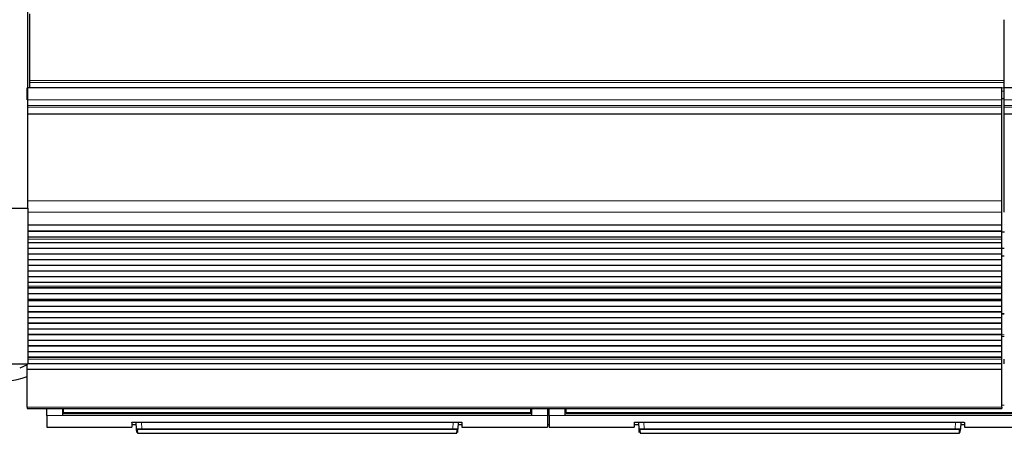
# Model space of a CAD drawing. Header units: inches. Extents: x 0 to 20790, y -12 to 14700.
# Tile 5 of 256: x 1353 to 2581, y 4319 to 4835. Entities that reach past the tile are written whole.
import ezdxf

# ---------------------------------------------------------------- set-up
doc = ezdxf.new("R2010")
doc.units = ezdxf.units.IN
doc.layers.add('1', color=7, linetype='Continuous', true_color=0xffffff)

msp = doc.modelspace()

# ---------------------------------------------------------------- linework, layer by layer
at = {"layer": '1', "color": 2, "linetype": 'Continuous', "lineweight": 25}
for p, q in [((1362.558, 4600.155), (1362.558, 4937.924)), ((1365.058, 4759.406), (1365.058, 4842.556)), ((2581.058, 4759.406), (2581.058, 4835.177)), ((1365.058, 4756.795), (1365.058, 4759.406)), ((1365.058, 4750.322), (1365.058, 4756.795)), ((2581.058, 4756.795), (2581.058, 4759.406)), ((2581.058, 4750.322), (2581.058, 4756.795)), ((1362.058, 4735.068), (1362.058, 4750.148)), ((2578.058, 4750.148), (1362.571, 4750.148)), ((1365.058, 4750.322), (1365.058, 4750.148)), ((2578.058, 4735.068), (2578.058, 4750.148)), ((2581.058, 4750.322), (2581.058, 4750.148)), ((3558.058, 4750.148), (2581.058, 4750.148)), ((2581.058, 4735.068), (2581.058, 4750.148)), ((2578.058, 4728.08), (2578.058, 4735.068)), ((2581.058, 4728.08), (2581.058, 4735.068)), ((2578.058, 4725.837), (2578.058, 4728.08)), ((2578.058, 4717.859), (2578.058, 4725.837)), ((2578.058, 4717.412), (2578.058, 4717.859)), ((2581.058, 4725.837), (2581.058, 4728.08)), ((2581.058, 4717.859), (2581.058, 4725.837)), ((2581.058, 4717.412), (2581.058, 4717.859)), ((2578.058, 4609.032), (2578.058, 4717.412)), ((2581.058, 4609.032), (2581.058, 4717.412)), ((2578.058, 4594.89), (2578.058, 4609.032)), ((2581.058, 4594.89), (2581.058, 4609.032)), ((1337.558, 4600.155), (1362.558, 4600.155)), ((1362.558, 4600.155), (1362.558, 4405.155)), ((2578.058, 4579.407), (2578.058, 4594.89)), ((1362.571, 4579.319), (2578.058, 4579.319)), ((2578.058, 4578.774), (1362.571, 4578.774)), ((2578.058, 4571.252), (1362.571, 4571.252)), ((2578.058, 4570.899), (1362.571, 4570.899)), ((2578.058, 4579.319), (2578.058, 4579.407)), ((2578.058, 4578.774), (2578.058, 4579.319)), ((2578.058, 4571.252), (2578.058, 4578.774)), ((2578.058, 4570.899), (2578.058, 4571.252)), ((2578.058, 4563.693), (2578.058, 4570.899)), ((2581.113, 4570.155), (2578.123, 4570.155)), ((2581.058, 4579.319), (2581.058, 4579.407)), ((2578.058, 4563.693), (1362.571, 4563.693)), ((2578.058, 4563.687), (1362.571, 4563.687)), ((2578.058, 4563.687), (2578.058, 4563.693)), ((2578.058, 4561.142), (2578.058, 4563.687)), ((2578.058, 4561.115), (2578.058, 4561.142)), ((2578.058, 4556.921), (2578.058, 4561.115)), ((2578.058, 4556.921), (1362.571, 4556.921)), ((2578.058, 4556.568), (1362.571, 4556.568)), ((2578.058, 4549.497), (1362.571, 4549.497)), ((2578.058, 4556.568), (2578.058, 4556.921)), ((2578.058, 4549.497), (2578.058, 4556.568)), ((2578.058, 4542.779), (2578.058, 4549.497)), ((2578.063, 4550.155), (2581.063, 4550.155)), ((2578.058, 4542.779), (1362.571, 4542.779)), ((2578.058, 4542.426), (1362.571, 4542.426)), ((2578.058, 4535.355), (1362.571, 4535.355)), ((2581.058, 4540.155), (2578.057, 4540.155)), ((2578.058, 4542.426), (2578.058, 4542.779)), ((2578.058, 4535.355), (2578.058, 4542.426)), ((2578.058, 4528.637), (2578.058, 4535.355)), ((2578.058, 4528.637), (1362.571, 4528.637)), ((2578.058, 4528.284), (1362.571, 4528.284)), ((2578.058, 4521.212), (1362.571, 4521.212)), ((2578.058, 4528.284), (2578.058, 4528.637)), ((2578.058, 4521.212), (2578.058, 4528.284)), ((2578.058, 4514.495), (2578.058, 4521.212)), ((2578.058, 4514.495), (1362.571, 4514.495)), ((2578.058, 4514.141), (1362.571, 4514.141)), ((2578.058, 4514.141), (2578.058, 4514.495)), ((2578.058, 4507.07), (2578.058, 4514.141)), ((2578.058, 4507.07), (1362.571, 4507.07)), ((2578.058, 4500.401), (1362.571, 4500.401)), ((2578.058, 4500.048), (1362.571, 4500.048)), ((2578.058, 4502.877), (2578.058, 4507.07)), ((2578.058, 4502.85), (2578.058, 4502.877)), ((2578.058, 4500.401), (2578.058, 4502.85)), ((2578.058, 4500.048), (2578.058, 4500.401)), ((2578.058, 4493.114), (2578.058, 4500.048)), ((2578.058, 4493.114), (1362.571, 4493.114)), ((2578.058, 4485.882), (1362.571, 4485.882)), ((1362.571, 4485.746), (2578.058, 4485.746)), ((2578.058, 4485.079), (1362.571, 4485.079)), ((2578.058, 4484.443), (1362.571, 4484.443)), ((2578.058, 4485.882), (2578.058, 4493.114)), ((2578.058, 4485.746), (2578.058, 4485.882)), ((2578.058, 4485.079), (2578.058, 4485.746)), ((2578.058, 4484.443), (2578.058, 4485.079)), ((2578.058, 4477.372), (2578.058, 4484.443)), ((2578.058, 4477.372), (1362.571, 4477.372)), ((2578.058, 4470.654), (2578.058, 4477.372)), ((2578.058, 4470.654), (1362.571, 4470.654)), ((2578.058, 4470.301), (1362.571, 4470.301)), ((2578.058, 4463.23), (1362.571, 4463.23)), ((2581.054, 4468.269), (2578.047, 4468.269)), ((2578.058, 4470.301), (2578.058, 4470.654)), ((2578.058, 4463.23), (2578.058, 4470.301)), ((2578.058, 4456.512), (2578.058, 4463.23)), ((2578.058, 4456.512), (1362.571, 4456.512)), ((2578.058, 4456.159), (1362.571, 4456.159)), ((2578.058, 4449.088), (1362.571, 4449.088)), ((2578.058, 4456.159), (2578.058, 4456.512)), ((2578.058, 4449.088), (2578.058, 4456.159)), ((2578.058, 4442.37), (2578.058, 4449.088)), ((2578.058, 4442.37), (1362.571, 4442.37)), ((2578.058, 4442.016), (1362.571, 4442.016)), ((2578.058, 4434.945), (1362.571, 4434.945)), ((2578.058, 4442.016), (2578.058, 4442.37)), ((2578.058, 4434.945), (2578.058, 4442.016)), ((2578.058, 4428.228), (2578.058, 4434.945)), ((2578.058, 4428.228), (1362.571, 4428.228)), ((2578.058, 4427.874), (1362.571, 4427.874)), ((2578.058, 4427.874), (2578.058, 4428.228)), ((2578.058, 4420.803), (2578.058, 4427.874)), ((2578.058, 4420.803), (1362.571, 4420.803)), ((2578.058, 4414.086), (1362.571, 4414.086)), ((2578.058, 4413.732), (1362.571, 4413.732)), ((2578.058, 4414.086), (2578.058, 4420.803)), ((2578.058, 4413.732), (2578.058, 4414.086)), ((2578.058, 4411.458), (2578.058, 4413.732)), ((2578.058, 4405.6), (2578.058, 4411.458)), ((2581.058, 4405.6), (2581.058, 4411.458)), ((1362.558, 4405.155), (1337.558, 4405.155)), ((1362.058, 4404.321), (1352.558, 4400.155)), ((1362.058, 4398.704), (1362.058, 4405.155)), ((1362.058, 4351.74), (1362.058, 4398.704)), ((2578.058, 4398.704), (1362.058, 4398.704)), ((2578.058, 4405.6), (1362.571, 4405.6)), ((2578.058, 4398.704), (2578.058, 4405.6)), ((2578.058, 4351.74), (2578.058, 4398.704)), ((1362.058, 4351.74), (1362.058, 4350.006)), ((1362.058, 4350.006), (2578.058, 4350.006)), ((1386.308, 4341.156), (1386.308, 4350.006)), ((1406.308, 4341.156), (1406.308, 4350.006)), ((1407.308, 4345.021), (1407.308, 4350.006)), ((1990.308, 4345.021), (1990.308, 4350.006)), ((1991.308, 4350.006), (1991.308, 4341.156)), ((2011.308, 4350.006), (2011.308, 4341.156)), ((2013.308, 4341.156), (2013.308, 4350.006)), ((2033.308, 4341.156), (2033.308, 4350.006)), ((2034.308, 4345.021), (2034.308, 4350.006)), ((2578.058, 4351.74), (2578.058, 4350.006)), ((1386.308, 4341.156), (1386.308, 4326.919)), ((1991.308, 4341.156), (1406.308, 4341.156)), ((1407.308, 4344.232), (1407.308, 4345.021)), ((1407.308, 4344.232), (1990.308, 4344.232)), ((1990.308, 4344.232), (1990.308, 4345.021)), ((2011.308, 4341.156), (2011.308, 4326.919)), ((2013.308, 4341.156), (2013.308, 4326.919)), ((2618.308, 4341.156), (2033.308, 4341.156)), ((2034.308, 4344.232), (2034.308, 4345.021)), ((2034.308, 4344.232), (2617.308, 4344.232)), ((1386.308, 4326.919), (1492.308, 4326.919)), ((1492.308, 4332.627), (1492.308, 4326.919)), ((1492.308, 4329.919), (1498.02, 4329.919)), ((1497.308, 4333.124), (1899.308, 4333.124)), ((1498.314, 4324.312), (1497.852, 4333.124)), ((1899.764, 4333.116), (1899.302, 4324.312)), ((1899.596, 4329.919), (1904.308, 4329.919)), ((1904.308, 4332.627), (1904.308, 4326.919)), ((1904.308, 4326.919), (2011.308, 4326.919)), ((2011.308, 4329.919), (2013.308, 4329.919)), ((2013.308, 4326.919), (2119.308, 4326.919)), ((2119.308, 4332.627), (2119.308, 4326.919)), ((2119.308, 4329.919), (2125.02, 4329.919)), ((2124.308, 4333.124), (2526.308, 4333.124)), ((2125.314, 4324.312), (2124.852, 4333.124)), ((2526.764, 4333.116), (2526.302, 4324.312)), ((2526.596, 4329.919), (2531.308, 4329.919)), ((2531.308, 4332.627), (2531.308, 4326.919)), ((2531.308, 4326.919), (2638.308, 4326.919)), ((1498.539, 4320.026), (1498.314, 4324.312)), ((1499.313, 4323.368), (1499.537, 4319.079)), ((1499.537, 4319.079), (1898.079, 4319.079)), ((1898.079, 4319.079), (1898.304, 4323.368)), ((1899.078, 4320.026), (1899.302, 4324.312)), ((2125.539, 4320.026), (2125.314, 4324.312)), ((2126.313, 4323.368), (2126.537, 4319.079)), ((2126.537, 4319.079), (2525.079, 4319.079)), ((2525.079, 4319.079), (2525.304, 4323.368)), ((2526.078, 4320.026), (2526.302, 4324.312))]:
    msp.add_line(p, q, dxfattribs=at)
at = {"layer": '1', "color": 110, "linetype": 'Continuous', "lineweight": 13}
for p, q in [((2581.058, 4759.406), (1365.058, 4759.406)), ((2581.058, 4756.795), (1365.058, 4756.795)), ((2581.058, 4750.322), (1365.058, 4750.322)), ((2581.058, 4745.97), (2578.056, 4745.97)), ((2578.058, 4735.068), (1362.058, 4735.068)), ((2581.058, 4736.955), (2578.056, 4736.955)), ((2581.058, 4736.455), (2578.056, 4736.455)), ((2581.058, 4736.455), (2578.056, 4736.455)), ((3558.058, 4735.068), (2581.058, 4735.068)), ((2578.058, 4728.08), (1362.571, 4728.08)), ((2578.058, 4725.837), (1362.571, 4725.837)), ((2578.058, 4717.859), (1362.571, 4717.859)), ((3558.058, 4728.08), (2581.058, 4728.08)), ((3558.058, 4725.837), (2581.058, 4725.837)), ((3558.058, 4717.859), (2581.058, 4717.859)), ((2578.058, 4717.412), (1362.571, 4717.412)), ((3558.058, 4717.412), (2581.058, 4717.412)), ((2578.058, 4609.032), (1362.571, 4609.032)), ((2578.058, 4594.89), (1362.571, 4594.89)), ((2578.058, 4579.407), (1362.571, 4579.407)), ((2578.058, 4561.142), (1362.571, 4561.142)), ((2578.058, 4561.115), (1362.571, 4561.115)), ((2578.058, 4502.877), (1362.571, 4502.877)), ((2578.058, 4502.85), (1362.571, 4502.85)), ((2581.054, 4467.615), (2578.047, 4467.615)), ((2581.054, 4442.141), (2578.047, 4442.141)), ((2581.054, 4439.795), (2578.047, 4439.795)), ((2578.058, 4411.458), (1362.571, 4411.458)), ((2578.058, 4351.74), (1362.058, 4351.74)), ((1407.314, 4349.032), (1406.308, 4349.032)), ((1991.308, 4349.032), (1990.303, 4349.032)), ((2013.308, 4349.032), (2011.308, 4349.032)), ((2034.314, 4349.032), (2033.308, 4349.032)), ((2581.053, 4353.988), (2578.056, 4353.988)), ((1406.308, 4341.156), (1386.308, 4341.156)), ((2011.308, 4341.156), (1991.308, 4341.156)), ((2033.308, 4341.156), (2013.308, 4341.156)), ((1504.343, 4333.124), (1504.78, 4324.792)), ((1504.78, 4324.792), (1504.78, 4323.849)), ((1504.78, 4324.792), (1892.837, 4324.792)), ((1892.837, 4324.792), (1893.273, 4333.124)), ((1892.837, 4324.792), (1892.837, 4323.849)), ((2131.343, 4333.124), (2131.78, 4324.792)), ((2131.78, 4324.792), (2131.78, 4323.849)), ((2131.78, 4324.792), (2519.837, 4324.792)), ((2519.837, 4324.792), (2520.273, 4333.124)), ((2519.837, 4324.792), (2519.837, 4323.849)), ((1892.837, 4323.849), (1504.78, 4323.849)), ((2519.837, 4323.849), (2131.78, 4323.849))]:
    msp.add_line(p, q, dxfattribs=at)
at = {"layer": '1', "color": 2, "linetype": 'Continuous', "lineweight": 25}
msp.add_ellipse((1302.558, 4436.103), major_axis=(-110, 0), ratio=0.5, start_param=1.61350235, end_param=2.14236984, dxfattribs=at)
at = {"layer": '1', "color": 110, "linetype": 'Continuous', "lineweight": 13}
for centre, major_axis, start_param, end_param in [((1499.313, 4324.364), (-0.999, -0.052), 0, 1.51862377), ((1898.304, 4324.364), (0.999, -0.052), 4.76456153, 6.2831853), ((2126.313, 4324.364), (0.999, 0.052), 3.14159265, 4.66021642), ((2525.304, 4324.364), (-0.999, 0.052), 1.62296888, 3.14159265)]:
    msp.add_ellipse(centre, major_axis=major_axis, ratio=0.99641591, start_param=start_param, end_param=end_param, dxfattribs=at)
at = {"layer": '1', "color": 2, "linetype": 'Continuous', "lineweight": 25}
for points in [[(1991.308, 4344.121), (1406.308, 4344.121)], [(2618.308, 4344.121), (2033.308, 4344.121)]]:
    msp.add_open_spline(points, degree=1, dxfattribs=at)
at = {"layer": '1', "color": 110, "linetype": 'Continuous', "lineweight": 13}
for points, degree in [([(1990.308, 4345.021), (1407.308, 4345.021)], 1), ([(2013.308, 4344.12), (2012.642, 4344.12), (2011.975, 4344.12), (2011.308, 4344.12)], 3), ([(2617.308, 4345.021), (2034.308, 4345.021)], 1)]:
    msp.add_open_spline(points, degree=degree, dxfattribs=at)
at = {"layer": '1', "color": 2, "linetype": 'Continuous', "lineweight": 25}
for points, knots in [([(1492.308, 4332.627), (1492.308, 4332.643), (1492.316, 4332.659), (1492.348, 4332.691), (1492.396, 4332.723), (1492.475, 4332.754), (1492.535, 4332.773), (1492.547, 4332.777), (1492.573, 4332.785), (1492.586, 4332.788), (1492.628, 4332.8), (1492.658, 4332.807), (1492.752, 4332.83), (1492.891, 4332.859), (1493.058, 4332.887), (1493.194, 4332.907), (1493.241, 4332.914), (1493.314, 4332.924), (1493.339, 4332.927), (1493.39, 4332.933), (1493.416, 4332.937), (1493.546, 4332.953), (1493.656, 4332.965), (1493.887, 4332.988), (1494.128, 4333.01), (1494.39, 4333.029), (1494.561, 4333.041), (1494.595, 4333.043), (1494.665, 4333.048), (1494.7, 4333.05), (1494.806, 4333.056), (1494.877, 4333.06), (1495.093, 4333.072), (1495.388, 4333.086), (1495.694, 4333.097), (1495.929, 4333.104), (1496.008, 4333.107), (1496.167, 4333.111), (1496.248, 4333.113), (1496.49, 4333.118), (1496.815, 4333.122), (1497.143, 4333.124), (1497.308, 4333.124)], [0, 0, 0, 0, 0.0625, 0.0625, 0.125, 0.1875, 0.1875, 0.203125, 0.203125, 0.21875, 0.21875, 0.25, 0.25, 0.3125, 0.375, 0.375, 0.40625, 0.40625, 0.421875, 0.421875, 0.4375, 0.4375, 0.5, 0.5, 0.5625, 0.625, 0.625, 0.640625, 0.640625, 0.65625, 0.65625, 0.6875, 0.6875, 0.75, 0.8125, 0.8125, 0.84375, 0.84375, 0.875, 0.875, 0.9375, 1, 1, 1, 1]), ([(1899.308, 4333.124), (1899.473, 4333.124), (1899.637, 4333.123), (1899.962, 4333.12), (1900.284, 4333.115), (1900.6, 4333.107), (1900.797, 4333.101), (1900.836, 4333.1), (1900.914, 4333.097), (1900.953, 4333.096), (1901.069, 4333.092), (1901.146, 4333.089), (1901.373, 4333.079), (1901.668, 4333.065), (1901.947, 4333.048), (1902.151, 4333.035), (1902.251, 4333.027), (1902.35, 4333.02), (1902.415, 4333.015), (1902.447, 4333.012), (1902.606, 4332.999), (1902.727, 4332.988), (1902.958, 4332.965), (1903.177, 4332.941), (1903.372, 4332.915), (1903.486, 4332.898), (1903.508, 4332.894), (1903.552, 4332.887), (1903.574, 4332.884), (1903.638, 4332.873), (1903.678, 4332.866), (1903.794, 4332.845), (1903.933, 4332.816), (1904.043, 4332.785), (1904.115, 4332.762), (1904.137, 4332.754), (1904.177, 4332.739), (1904.195, 4332.731), (1904.244, 4332.707), (1904.292, 4332.675), (1904.308, 4332.643), (1904.308, 4332.627)], [0, 0, 0, 0, 0.0625, 0.0625, 0.125, 0.1875, 0.1875, 0.203125, 0.203125, 0.21875, 0.21875, 0.25, 0.25, 0.3125, 0.375, 0.375, 0.40625, 0.421875, 0.421875, 0.4375, 0.4375, 0.5, 0.5, 0.5625, 0.625, 0.625, 0.640625, 0.640625, 0.65625, 0.65625, 0.6875, 0.6875, 0.75, 0.8125, 0.8125, 0.84375, 0.84375, 0.875, 0.875, 0.9375, 1, 1, 1, 1]), ([(2119.308, 4332.627), (2119.308, 4332.643), (2119.316, 4332.659), (2119.348, 4332.691), (2119.396, 4332.723), (2119.475, 4332.754), (2119.535, 4332.773), (2119.547, 4332.777), (2119.573, 4332.785), (2119.586, 4332.788), (2119.628, 4332.8), (2119.658, 4332.807), (2119.752, 4332.83), (2119.891, 4332.859), (2120.058, 4332.887), (2120.194, 4332.907), (2120.241, 4332.914), (2120.314, 4332.924), (2120.339, 4332.927), (2120.39, 4332.933), (2120.416, 4332.937), (2120.546, 4332.953), (2120.656, 4332.965), (2120.887, 4332.988), (2121.128, 4333.01), (2121.39, 4333.029), (2121.561, 4333.041), (2121.595, 4333.043), (2121.665, 4333.048), (2121.7, 4333.05), (2121.806, 4333.056), (2121.877, 4333.06), (2122.093, 4333.072), (2122.388, 4333.086), (2122.694, 4333.097), (2122.929, 4333.104), (2123.008, 4333.107), (2123.167, 4333.111), (2123.248, 4333.113), (2123.49, 4333.118), (2123.815, 4333.122), (2124.143, 4333.124), (2124.308, 4333.124)], [0, 0, 0, 0, 0.0625, 0.0625, 0.125, 0.1875, 0.1875, 0.203125, 0.203125, 0.21875, 0.21875, 0.25, 0.25, 0.3125, 0.375, 0.375, 0.40625, 0.40625, 0.421875, 0.421875, 0.4375, 0.4375, 0.5, 0.5, 0.5625, 0.625, 0.625, 0.640625, 0.640625, 0.65625, 0.65625, 0.6875, 0.6875, 0.75, 0.8125, 0.8125, 0.84375, 0.84375, 0.875, 0.875, 0.9375, 1, 1, 1, 1]), ([(2526.308, 4333.124), (2526.473, 4333.124), (2526.637, 4333.123), (2526.962, 4333.12), (2527.284, 4333.115), (2527.6, 4333.107), (2527.797, 4333.101), (2527.836, 4333.1), (2527.914, 4333.097), (2527.953, 4333.096), (2528.069, 4333.092), (2528.146, 4333.089), (2528.373, 4333.079), (2528.668, 4333.065), (2528.947, 4333.048), (2529.151, 4333.035), (2529.251, 4333.027), (2529.35, 4333.02), (2529.415, 4333.015), (2529.447, 4333.012), (2529.606, 4332.999), (2529.727, 4332.988), (2529.958, 4332.965), (2530.177, 4332.941), (2530.372, 4332.915), (2530.486, 4332.898), (2530.508, 4332.894), (2530.552, 4332.887), (2530.574, 4332.884), (2530.638, 4332.873), (2530.678, 4332.866), (2530.794, 4332.845), (2530.933, 4332.816), (2531.043, 4332.785), (2531.115, 4332.762), (2531.137, 4332.754), (2531.177, 4332.739), (2531.195, 4332.731), (2531.244, 4332.707), (2531.292, 4332.675), (2531.308, 4332.643), (2531.308, 4332.627)], [0, 0, 0, 0, 0.0625, 0.0625, 0.125, 0.1875, 0.1875, 0.203125, 0.203125, 0.21875, 0.21875, 0.25, 0.25, 0.3125, 0.375, 0.375, 0.40625, 0.421875, 0.421875, 0.4375, 0.4375, 0.5, 0.5, 0.5625, 0.625, 0.625, 0.640625, 0.640625, 0.65625, 0.65625, 0.6875, 0.6875, 0.75, 0.8125, 0.8125, 0.84375, 0.84375, 0.875, 0.875, 0.9375, 1, 1, 1, 1])]:
    msp.add_open_spline(points, degree=3, knots=knots, dxfattribs=at)
at = {"layer": '1', "color": 110, "linetype": 'Continuous', "lineweight": 13}
for points, knots in [([(1504.78, 4324.792), (1504.565, 4324.791), (1504.138, 4324.786), (1503.715, 4324.778), (1503.452, 4324.772), (1503.4, 4324.771), (1503.295, 4324.769), (1503.139, 4324.765), (1502.986, 4324.761), (1502.682, 4324.752), (1502.283, 4324.739), (1501.901, 4324.724), (1501.666, 4324.713), (1501.62, 4324.711), (1501.527, 4324.707), (1501.481, 4324.705), (1501.343, 4324.698), (1501.253, 4324.694), (1500.988, 4324.679), (1500.65, 4324.66), (1500.338, 4324.638), (1500.114, 4324.621), (1500.041, 4324.615), (1499.935, 4324.607), (1499.9, 4324.604), (1499.83, 4324.598), (1499.796, 4324.595), (1499.628, 4324.58), (1499.502, 4324.567), (1499.269, 4324.542), (1499.055, 4324.516), (1498.876, 4324.49), (1498.775, 4324.473), (1498.756, 4324.469), (1498.718, 4324.463), (1498.7, 4324.459), (1498.647, 4324.449), (1498.614, 4324.442), (1498.523, 4324.421), (1498.423, 4324.394), (1498.363, 4324.367), (1498.323, 4324.339), (1498.313, 4324.325), (1498.314, 4324.312)], [0, 0, 0, 0, 0.0625, 0.125, 0.125, 0.140625, 0.140625, 0.15625, 0.1875, 0.1875, 0.25, 0.3125, 0.3125, 0.328125, 0.328125, 0.34375, 0.34375, 0.375, 0.375, 0.4375, 0.5, 0.5, 0.53125, 0.53125, 0.546875, 0.546875, 0.5625, 0.5625, 0.625, 0.625, 0.6875, 0.75, 0.75, 0.765625, 0.765625, 0.78125, 0.78125, 0.8125, 0.8125, 0.875, 0.9375, 0.9375, 1, 1, 1, 1]), ([(1899.302, 4324.312), (1899.303, 4324.325), (1899.284, 4324.353), (1899.223, 4324.381), (1899.172, 4324.398), (1899.161, 4324.402), (1899.138, 4324.408), (1899.101, 4324.419), (1899.059, 4324.429), (1898.968, 4324.45), (1898.828, 4324.477), (1898.649, 4324.503), (1898.5, 4324.523), (1898.448, 4324.53), (1898.366, 4324.539), (1898.338, 4324.543), (1898.281, 4324.549), (1898.252, 4324.552), (1898.106, 4324.568), (1897.855, 4324.593), (1897.572, 4324.616), (1897.348, 4324.633), (1897.272, 4324.638), (1897.154, 4324.646), (1897.114, 4324.649), (1897.033, 4324.655), (1896.992, 4324.657), (1896.786, 4324.67), (1896.615, 4324.68), (1896.264, 4324.699), (1896.082, 4324.708), (1895.71, 4324.724), (1895.518, 4324.732), (1895.272, 4324.741), (1895.222, 4324.742), (1895.122, 4324.746), (1895.072, 4324.748), (1894.921, 4324.752), (1894.819, 4324.755), (1894.514, 4324.764), (1894.104, 4324.774), (1893.686, 4324.782), (1893.264, 4324.788), (1893.051, 4324.791), (1892.837, 4324.792)], [0, 0, 0, 0, 0.0625, 0.125, 0.125, 0.140625, 0.140625, 0.15625, 0.1875, 0.1875, 0.25, 0.3125, 0.3125, 0.34375, 0.34375, 0.359375, 0.359375, 0.375, 0.375, 0.4375, 0.5, 0.5, 0.53125, 0.53125, 0.546875, 0.546875, 0.5625, 0.5625, 0.625, 0.625, 0.6875, 0.6875, 0.75, 0.75, 0.765625, 0.765625, 0.78125, 0.78125, 0.8125, 0.8125, 0.875, 0.9375, 0.9375, 1, 1, 1, 1]), ([(2131.78, 4324.792), (2131.565, 4324.791), (2131.138, 4324.786), (2130.715, 4324.778), (2130.452, 4324.772), (2130.4, 4324.771), (2130.295, 4324.769), (2130.139, 4324.765), (2129.986, 4324.761), (2129.682, 4324.752), (2129.283, 4324.739), (2128.901, 4324.724), (2128.666, 4324.713), (2128.62, 4324.711), (2128.527, 4324.707), (2128.481, 4324.705), (2128.343, 4324.698), (2128.253, 4324.694), (2127.988, 4324.679), (2127.65, 4324.66), (2127.338, 4324.638), (2127.114, 4324.621), (2127.041, 4324.615), (2126.935, 4324.607), (2126.9, 4324.604), (2126.83, 4324.598), (2126.796, 4324.595), (2126.628, 4324.58), (2126.502, 4324.567), (2126.269, 4324.542), (2126.055, 4324.516), (2125.876, 4324.49), (2125.775, 4324.473), (2125.756, 4324.469), (2125.718, 4324.463), (2125.7, 4324.459), (2125.647, 4324.449), (2125.614, 4324.442), (2125.523, 4324.421), (2125.423, 4324.394), (2125.363, 4324.367), (2125.323, 4324.339), (2125.313, 4324.325), (2125.314, 4324.312)], [0, 0, 0, 0, 0.0625, 0.125, 0.125, 0.140625, 0.140625, 0.15625, 0.1875, 0.1875, 0.25, 0.3125, 0.3125, 0.328125, 0.328125, 0.34375, 0.34375, 0.375, 0.375, 0.4375, 0.5, 0.5, 0.53125, 0.53125, 0.546875, 0.546875, 0.5625, 0.5625, 0.625, 0.625, 0.6875, 0.75, 0.75, 0.765625, 0.765625, 0.78125, 0.78125, 0.8125, 0.8125, 0.875, 0.9375, 0.9375, 1, 1, 1, 1]), ([(2526.302, 4324.312), (2526.303, 4324.325), (2526.284, 4324.353), (2526.223, 4324.381), (2526.172, 4324.398), (2526.161, 4324.402), (2526.138, 4324.408), (2526.101, 4324.419), (2526.059, 4324.429), (2525.968, 4324.45), (2525.828, 4324.477), (2525.649, 4324.503), (2525.5, 4324.523), (2525.448, 4324.53), (2525.366, 4324.539), (2525.338, 4324.543), (2525.281, 4324.549), (2525.252, 4324.552), (2525.106, 4324.568), (2524.855, 4324.593), (2524.572, 4324.616), (2524.348, 4324.633), (2524.272, 4324.638), (2524.154, 4324.646), (2524.114, 4324.649), (2524.033, 4324.655), (2523.992, 4324.657), (2523.786, 4324.67), (2523.615, 4324.68), (2523.264, 4324.699), (2523.082, 4324.708), (2522.71, 4324.724), (2522.518, 4324.732), (2522.272, 4324.741), (2522.222, 4324.742), (2522.122, 4324.746), (2522.072, 4324.748), (2521.921, 4324.752), (2521.819, 4324.755), (2521.514, 4324.764), (2521.104, 4324.774), (2520.686, 4324.782), (2520.264, 4324.788), (2520.051, 4324.791), (2519.837, 4324.792)], [0, 0, 0, 0, 0.0625, 0.125, 0.125, 0.140625, 0.140625, 0.15625, 0.1875, 0.1875, 0.25, 0.3125, 0.3125, 0.34375, 0.34375, 0.359375, 0.359375, 0.375, 0.375, 0.4375, 0.5, 0.5, 0.53125, 0.53125, 0.546875, 0.546875, 0.5625, 0.5625, 0.625, 0.625, 0.6875, 0.6875, 0.75, 0.75, 0.765625, 0.765625, 0.78125, 0.78125, 0.8125, 0.8125, 0.875, 0.9375, 0.9375, 1, 1, 1, 1]), ([(1504.78, 4323.849), (1504.598, 4323.849), (1504.236, 4323.847), (1503.878, 4323.842), (1503.655, 4323.838), (1503.611, 4323.837), (1503.522, 4323.836), (1503.478, 4323.835), (1503.347, 4323.832), (1503.26, 4323.83), (1503.002, 4323.822), (1502.665, 4323.812), (1502.341, 4323.798), (1502.143, 4323.788), (1502.103, 4323.786), (1502.025, 4323.782), (1501.985, 4323.78), (1501.869, 4323.774), (1501.793, 4323.77), (1501.569, 4323.756), (1501.282, 4323.737), (1501.019, 4323.716), (1500.83, 4323.699), (1500.738, 4323.69), (1500.649, 4323.681), (1500.59, 4323.675), (1500.561, 4323.672), (1500.419, 4323.656), (1500.313, 4323.644), (1500.117, 4323.618), (1499.935, 4323.591), (1499.785, 4323.562), (1499.7, 4323.544), (1499.684, 4323.541), (1499.652, 4323.533), (1499.636, 4323.53), (1499.592, 4323.519), (1499.564, 4323.511), (1499.488, 4323.489), (1499.404, 4323.459), (1499.353, 4323.429), (1499.328, 4323.406), (1499.319, 4323.395), (1499.315, 4323.383), (1499.313, 4323.375), (1499.313, 4323.372), (1499.313, 4323.368)], [0, 0, 0, 0, 0.0625, 0.125, 0.125, 0.140625, 0.140625, 0.15625, 0.15625, 0.1875, 0.1875, 0.25, 0.3125, 0.3125, 0.328125, 0.328125, 0.34375, 0.34375, 0.375, 0.375, 0.4375, 0.5, 0.5, 0.53125, 0.546875, 0.546875, 0.5625, 0.5625, 0.625, 0.625, 0.6875, 0.75, 0.75, 0.765625, 0.765625, 0.78125, 0.78125, 0.8125, 0.8125, 0.875, 0.9375, 0.9375, 0.96875, 0.984375, 0.984375, 1, 1, 1, 1]), ([(1892.837, 4323.849), (1892.927, 4323.849), (1893.018, 4323.849), (1893.199, 4323.848), (1893.289, 4323.847), (1893.558, 4323.845), (1893.913, 4323.84), (1894.261, 4323.832), (1894.52, 4323.825), (1894.605, 4323.823), (1894.733, 4323.818), (1894.776, 4323.817), (1894.86, 4323.814), (1894.902, 4323.813), (1895.111, 4323.805), (1895.273, 4323.798), (1895.589, 4323.783), (1895.742, 4323.774), (1896.039, 4323.757), (1896.183, 4323.747), (1896.358, 4323.734), (1896.392, 4323.732), (1896.46, 4323.726), (1896.561, 4323.718), (1896.658, 4323.71), (1896.847, 4323.693), (1897.086, 4323.67), (1897.298, 4323.644), (1897.421, 4323.628), (1897.446, 4323.625), (1897.494, 4323.618), (1897.517, 4323.615), (1897.586, 4323.604), (1897.63, 4323.598), (1897.755, 4323.577), (1897.906, 4323.549), (1898.024, 4323.519), (1898.101, 4323.497), (1898.124, 4323.49), (1898.156, 4323.478), (1898.166, 4323.475), (1898.186, 4323.467), (1898.195, 4323.463), (1898.238, 4323.444), (1898.289, 4323.414), (1898.305, 4323.383), (1898.304, 4323.368)], [0, 0, 0, 0, 0.03125, 0.03125, 0.0625, 0.0625, 0.125, 0.1875, 0.1875, 0.21875, 0.21875, 0.234375, 0.234375, 0.25, 0.25, 0.3125, 0.3125, 0.375, 0.375, 0.4375, 0.4375, 0.453125, 0.453125, 0.46875, 0.5, 0.5, 0.5625, 0.625, 0.625, 0.640625, 0.640625, 0.65625, 0.65625, 0.6875, 0.6875, 0.75, 0.8125, 0.8125, 0.84375, 0.84375, 0.859375, 0.859375, 0.875, 0.875, 0.9375, 1, 1, 1, 1]), ([(2131.78, 4323.849), (2131.598, 4323.849), (2131.236, 4323.847), (2130.878, 4323.842), (2130.655, 4323.838), (2130.611, 4323.837), (2130.522, 4323.836), (2130.478, 4323.835), (2130.347, 4323.832), (2130.26, 4323.83), (2130.002, 4323.822), (2129.665, 4323.812), (2129.341, 4323.798), (2129.143, 4323.788), (2129.103, 4323.786), (2129.025, 4323.782), (2128.985, 4323.78), (2128.869, 4323.774), (2128.793, 4323.77), (2128.569, 4323.756), (2128.282, 4323.737), (2128.019, 4323.716), (2127.83, 4323.699), (2127.738, 4323.69), (2127.649, 4323.681), (2127.59, 4323.675), (2127.561, 4323.672), (2127.419, 4323.656), (2127.313, 4323.644), (2127.117, 4323.618), (2126.935, 4323.591), (2126.785, 4323.562), (2126.7, 4323.544), (2126.684, 4323.541), (2126.652, 4323.533), (2126.636, 4323.53), (2126.592, 4323.519), (2126.564, 4323.511), (2126.488, 4323.489), (2126.404, 4323.459), (2126.353, 4323.429), (2126.328, 4323.406), (2126.319, 4323.395), (2126.315, 4323.383), (2126.313, 4323.375), (2126.313, 4323.372), (2126.313, 4323.368)], [0, 0, 0, 0, 0.0625, 0.125, 0.125, 0.140625, 0.140625, 0.15625, 0.15625, 0.1875, 0.1875, 0.25, 0.3125, 0.3125, 0.328125, 0.328125, 0.34375, 0.34375, 0.375, 0.375, 0.4375, 0.5, 0.5, 0.53125, 0.546875, 0.546875, 0.5625, 0.5625, 0.625, 0.625, 0.6875, 0.75, 0.75, 0.765625, 0.765625, 0.78125, 0.78125, 0.8125, 0.8125, 0.875, 0.9375, 0.9375, 0.96875, 0.984375, 0.984375, 1, 1, 1, 1]), ([(2519.837, 4323.849), (2519.927, 4323.849), (2520.018, 4323.849), (2520.199, 4323.848), (2520.289, 4323.847), (2520.558, 4323.845), (2520.913, 4323.84), (2521.261, 4323.832), (2521.52, 4323.825), (2521.605, 4323.823), (2521.733, 4323.818), (2521.776, 4323.817), (2521.86, 4323.814), (2521.902, 4323.813), (2522.111, 4323.805), (2522.273, 4323.798), (2522.589, 4323.783), (2522.742, 4323.774), (2523.039, 4323.757), (2523.183, 4323.747), (2523.358, 4323.734), (2523.392, 4323.732), (2523.46, 4323.726), (2523.561, 4323.718), (2523.658, 4323.71), (2523.847, 4323.693), (2524.086, 4323.67), (2524.298, 4323.644), (2524.421, 4323.628), (2524.446, 4323.625), (2524.494, 4323.618), (2524.517, 4323.615), (2524.586, 4323.604), (2524.63, 4323.598), (2524.755, 4323.577), (2524.906, 4323.549), (2525.024, 4323.519), (2525.101, 4323.497), (2525.124, 4323.49), (2525.156, 4323.478), (2525.166, 4323.475), (2525.186, 4323.467), (2525.195, 4323.463), (2525.238, 4323.444), (2525.289, 4323.414), (2525.305, 4323.383), (2525.304, 4323.368)], [0, 0, 0, 0, 0.03125, 0.03125, 0.0625, 0.0625, 0.125, 0.1875, 0.1875, 0.21875, 0.21875, 0.234375, 0.234375, 0.25, 0.25, 0.3125, 0.3125, 0.375, 0.375, 0.4375, 0.4375, 0.453125, 0.453125, 0.46875, 0.5, 0.5, 0.5625, 0.625, 0.625, 0.640625, 0.640625, 0.65625, 0.65625, 0.6875, 0.6875, 0.75, 0.8125, 0.8125, 0.84375, 0.84375, 0.859375, 0.859375, 0.875, 0.875, 0.9375, 1, 1, 1, 1])]:
    msp.add_open_spline(points, degree=3, knots=knots, dxfattribs=at)

doc.saveas('drawing.dxf')
